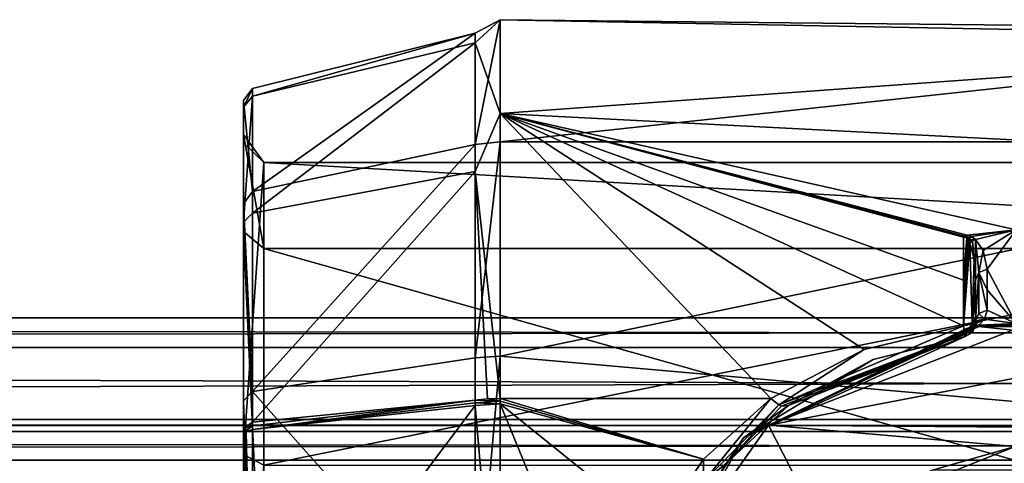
# Model space of a CAD drawing. Header units: millimetres. Extents: x -275 to 275, y -678 to 20.
# Tile 251 of 256: x -24 to 0, y 9 to 20. Entities that reach past the tile are written whole.
import ezdxf

# ---------------------------------------------------------------- set-up
doc = ezdxf.new("R2010")
doc.units = ezdxf.units.MM
doc.header["$LTSCALE"] = 65.185185
for name, color, linetype in [('1', 7, 'CONTINUOUS'), ('10', 7, 'CONTINUOUS'), ('15', 7, 'CONTINUOUS'), ('16', 7, 'CONTINUOUS'), ('17', 7, 'CONTINUOUS'), ('18', 7, 'CONTINUOUS'), ('19', 7, 'CONTINUOUS'), ('256', 7, 'CONTINUOUS'), ('266', 7, 'CONTINUOUS'), ('267', 7, 'CONTINUOUS'), ('271', 7, 'CONTINUOUS'), ('272', 7, 'CONTINUOUS'), ('273', 7, 'CONTINUOUS'), ('274', 7, 'CONTINUOUS'), ('275', 7, 'CONTINUOUS'), ('276', 7, 'CONTINUOUS'), ('277', 7, 'CONTINUOUS'), ('278', 7, 'CONTINUOUS'), ('279', 7, 'CONTINUOUS'), ('280', 7, 'CONTINUOUS'), ('282', 7, 'CONTINUOUS'), ('290', 7, 'CONTINUOUS'), ('291', 7, 'CONTINUOUS'), ('292', 7, 'CONTINUOUS'), ('293', 7, 'CONTINUOUS'), ('294', 7, 'CONTINUOUS'), ('295', 7, 'CONTINUOUS'), ('296', 7, 'CONTINUOUS'), ('297', 7, 'CONTINUOUS'), ('298', 7, 'CONTINUOUS'), ('299', 7, 'CONTINUOUS'), ('3', 7, 'CONTINUOUS'), ('300', 7, 'CONTINUOUS'), ('317', 7, 'CONTINUOUS'), ('5', 7, 'CONTINUOUS'), ('554', 7, 'CONTINUOUS'), ('555', 7, 'CONTINUOUS'), ('556', 7, 'CONTINUOUS'), ('557', 7, 'CONTINUOUS'), ('558', 7, 'CONTINUOUS'), ('559', 7, 'CONTINUOUS'), ('9', 7, 'CONTINUOUS')]:
    doc.layers.add(name, color=color, linetype=linetype)

msp = doc.modelspace()

# ---------------------------------------------------------------- linework, layer by layer
at = {"layer": '1', "linetype": 'Continuous'}
for points in [[(275, 12.5, -10), (275, 11.768, -11.768), (-275, 12.5, -10), (275, 12.5, -10)], [(-275, 12.5, -10), (275, 11.768, -11.768), (-275, 11.768, -11.768), (-275, 12.5, -10)], [(275, 10, -12.5), (-275, 10, -12.5), (-275, 11.768, -11.768), (275, 10, -12.5)], [(275, 11.768, -11.768), (275, 10, -12.5), (-275, 11.768, -11.768), (275, 11.768, -11.768)]]:
    msp.add_3dface(points, dxfattribs=at)
at = {"layer": '10', "linetype": 'Continuous'}
for points in [[(-275, 12.5, 10), (-275, 11.768, 11.768), (275, 12.5, 10), (-275, 12.5, 10)], [(275, 12.5, 10), (-275, 11.768, 11.768), (275, 11.768, 11.768), (275, 12.5, 10)], [(-275, 11.768, 11.768), (-275, 10, 12.5), (275, 11.768, 11.768), (-275, 11.768, 11.768)], [(-275, 10, 12.5), (275, 10, 12.5), (275, 11.768, 11.768), (-275, 10, 12.5)]]:
    msp.add_3dface(points, dxfattribs=at)
at = {"layer": '15', "linetype": 'Continuous'}
for points in [[(-275, 9, -10), (-275, -9, -10), (275, -9, -10), (-275, 9, -10)], [(-275, 9, -10), (275, -9, -10), (275, 9, -10), (-275, 9, -10)]]:
    msp.add_3dface(points, dxfattribs=at)
at = {"layer": '16', "linetype": 'Continuous'}
for points in [[(-275, 10, -9), (-275, 9.707, -9.707), (275, 10, -9), (-275, 10, -9)], [(-275, 9.707, -9.707), (275, 9.707, -9.707), (275, 10, -9), (-275, 9.707, -9.707)], [(-275, 9.707, -9.707), (-275, 9, -10), (275, 9.707, -9.707), (-275, 9.707, -9.707)], [(-275, 9, -10), (275, 9, -10), (275, 9.707, -9.707), (-275, 9, -10)]]:
    msp.add_3dface(points, dxfattribs=at)
at = {"layer": '17', "linetype": 'Continuous'}
for points in [[(-275, 10, 9), (-275, 10, -9), (275, 10, -9), (-275, 10, 9)], [(-275, 10, 9), (275, 10, -9), (275, 10, 9), (-275, 10, 9)]]:
    msp.add_3dface(points, dxfattribs=at)
at = {"layer": '18', "linetype": 'Continuous'}
for points in [[(-275, 9.707, 9.707), (-275, 10, 9), (275, 9.707, 9.707), (-275, 9.707, 9.707)], [(-275, 10, 9), (275, 10, 9), (275, 9.707, 9.707), (-275, 10, 9)], [(-275, 9, 10), (-275, 9.707, 9.707), (275, 9, 10), (-275, 9, 10)], [(-275, 9.707, 9.707), (275, 9.707, 9.707), (275, 9, 10), (-275, 9.707, 9.707)]]:
    msp.add_3dface(points, dxfattribs=at)
at = {"layer": '19', "linetype": 'Continuous'}
for points in [[(-275, -9, 10), (-275, 9, 10), (275, 9, 10), (-275, -9, 10)], [(-275, -9, 10), (275, 9, 10), (275, -9, 10), (-275, -9, 10)]]:
    msp.add_3dface(points, dxfattribs=at)
at = {"layer": '256', "linetype": 'Continuous'}
for points in [[(12.692, 19.572, 3.313), (12.692, 19.358, -4.393), (-12.692, 19.838, 0.693), (12.692, 19.572, 3.313)], [(-12.692, 19.838, 0.693), (12.692, 19.358, -4.393), (-12.692, 17.527, -9.319), (-12.692, 19.838, 0.693)], [(-12.692, 16.834, 10.519), (12.692, 19.572, 3.313), (-12.692, 19.838, 0.693), (-12.692, 16.834, 10.519)], [(12.692, 16.834, 10.519), (12.692, 19.572, 3.313), (-12.692, 16.834, 10.519), (12.692, 16.834, 10.519)], [(12.692, 19.358, -4.393), (12.692, 16.224, -11.436), (-12.692, 17.527, -9.319), (12.692, 19.358, -4.393)], [(-12.692, 17.527, -9.319), (12.692, 16.224, -11.436), (0, 14.67, -13.373), (-12.692, 17.527, -9.319)], [(-12.692, 10.519, -16.834), (-12.692, 17.527, -9.319), (-6.034, 10.519, -16.834), (-12.692, 10.519, -16.834)], [(-6.034, 10.519, -16.834), (-12.692, 17.527, -9.319), (-3.744, 11.718, -16.022), (-6.034, 10.519, -16.834)], [(-3.744, 11.718, -16.022), (-12.692, 17.527, -9.319), (-1.3, 12.302, -15.578), (-3.744, 11.718, -16.022)], [(-1.3, 12.302, -15.578), (-12.692, 17.527, -9.319), (-1.3, 13.43, -14.617), (-1.3, 12.302, -15.578)], [(-1.3, 13.43, -14.617), (-12.692, 17.527, -9.319), (-1.3, 14.483, -13.575), (-1.3, 13.43, -14.617)], [(-1.3, 14.483, -13.575), (-12.692, 17.527, -9.319), (-1.266, 14.512, -13.543), (-1.3, 14.483, -13.575)], [(-1.266, 14.512, -13.543), (-12.692, 17.527, -9.319), (-1.21, 14.534, -13.52), (-1.266, 14.512, -13.543)], [(-1.21, 14.534, -13.52), (-12.692, 17.527, -9.319), (0, 14.67, -13.373), (-1.21, 14.534, -13.52)], [(12.692, 9.319, 17.527), (12.692, 16.834, 10.519), (-12.692, 11.559, 16.137), (12.692, 9.319, 17.527)], [(-12.692, 11.559, 16.137), (12.692, 16.834, 10.519), (-12.692, 16.834, 10.519), (-12.692, 11.559, 16.137)], [(-12.692, 4.543, 19.323), (12.692, 9.319, 17.527), (-12.692, 11.559, 16.137), (-12.692, 4.543, 19.323)], [(-2, 0, 19.85), (12.692, 9.319, 17.527), (-12.692, 4.543, 19.323), (-2, 0, 19.85)], [(-2, 0, 19.85), (2, 0, 19.85), (12.692, 9.319, 17.527), (-2, 0, 19.85)]]:
    msp.add_3dface(points, dxfattribs=at)
at = {"layer": '266', "linetype": 'Continuous'}
for points in [[(-0.925, 12.32, -17.71), (0, 12.365, -17.706), (-0.921, 12.291, -17.792), (-0.925, 12.32, -17.71)], [(0, 12.365, -17.706), (0.921, 12.291, -17.792), (-0.921, 12.291, -17.792), (0, 12.365, -17.706)], [(-0.921, 12.291, -17.792), (0.919, 12.286, -17.879), (0, 12.331, -17.863), (-0.921, 12.291, -17.792)], [(-0.919, 12.286, -17.879), (-0.921, 12.291, -17.792), (0, 12.331, -17.863), (-0.919, 12.286, -17.879)], [(0.921, 12.291, -17.792), (0.919, 12.286, -17.879), (-0.921, 12.291, -17.792), (0.921, 12.291, -17.792)]]:
    msp.add_3dface(points, dxfattribs=at)
at = {"layer": '267', "linetype": 'Continuous'}
for points in [[(-1.21, 14.534, -13.52), (0, 14.67, -13.373), (-1.108, 14.503, -13.594), (-1.21, 14.534, -13.52)], [(-1.108, 14.503, -13.594), (0, 14.67, -13.373), (-1, 14.43, -13.749), (-1.108, 14.503, -13.594)], [(-1, 14.43, -13.749), (0, 14.67, -13.373), (-0.813, 14.159, -14.283), (-1, 14.43, -13.749)], [(-0.813, 14.159, -14.283), (0, 14.67, -13.373), (-0.716, 13.697, -15.161), (-0.813, 14.159, -14.283)], [(0, 14.67, -13.373), (0, 12.365, -17.706), (-0.716, 13.697, -15.161), (0, 14.67, -13.373)], [(-0.716, 13.697, -15.161), (0, 12.365, -17.706), (-0.717, 13.193, -16.105), (-0.716, 13.697, -15.161)], [(-0.717, 13.193, -16.105), (0, 12.365, -17.706), (-0.718, 12.69, -17.049), (-0.717, 13.193, -16.105)], [(-0.718, 12.69, -17.049), (0, 12.365, -17.706), (-0.784, 12.468, -17.455), (-0.718, 12.69, -17.049)], [(0, 12.365, -17.706), (-0.925, 12.32, -17.71), (-0.784, 12.468, -17.455), (0, 12.365, -17.706)]]:
    msp.add_3dface(points, dxfattribs=at)
at = {"layer": '271', "linetype": 'Continuous'}
for points in [[(-1.266, 14.512, -13.543), (-1.21, 14.534, -13.52), (-1.218, 14.47, -13.605), (-1.266, 14.512, -13.543)], [(-1.21, 14.534, -13.52), (-1.108, 14.503, -13.594), (-1.218, 14.47, -13.605), (-1.21, 14.534, -13.52)], [(-1.3, 14.483, -13.575), (-1.266, 14.512, -13.543), (-1.218, 14.47, -13.605), (-1.3, 14.483, -13.575)], [(-1.218, 14.47, -13.605), (-1.108, 14.503, -13.594), (-1.179, 14.424, -13.675), (-1.218, 14.47, -13.605)], [(-1.108, 14.503, -13.594), (-1, 14.43, -13.749), (-1.179, 14.424, -13.675), (-1.108, 14.503, -13.594)], [(-1.179, 14.424, -13.675), (-1, 14.43, -13.749), (-1.075, 14.397, -13.773), (-1.179, 14.424, -13.675)], [(-1.14, 14.348, -13.784), (-1.179, 14.424, -13.675), (-1.075, 14.397, -13.773), (-1.14, 14.348, -13.784)]]:
    msp.add_3dface(points, dxfattribs=at)
at = {"layer": '272', "linetype": 'Continuous'}
for points in [[(-1.3, 13.43, -14.617), (-1.3, 14.483, -13.575), (-1.218, 14.47, -13.605), (-1.3, 13.43, -14.617)], [(-1.3, 12.302, -15.578), (-1.3, 13.43, -14.617), (-1.218, 14.47, -13.605), (-1.3, 12.302, -15.578)], [(-1.3, 12.302, -15.578), (-1.218, 14.47, -13.605), (-1.179, 14.424, -13.675), (-1.3, 12.302, -15.578)], [(-1.3, 12.302, -15.578), (-1.179, 14.424, -13.675), (-1.14, 14.348, -13.784), (-1.3, 12.302, -15.578)], [(-1.3, 12.302, -15.578), (-1.14, 14.348, -13.784), (-1.088, 12.357, -15.647), (-1.3, 12.302, -15.578)], [(-1.088, 12.357, -15.647), (-1.14, 14.348, -13.784), (-1.038, 13.946, -14.342), (-1.088, 12.357, -15.647)], [(-1, 13.432, -15.02), (-1.088, 12.357, -15.647), (-1.038, 13.946, -14.342), (-1, 13.432, -15.02)], [(-1, 12.966, -15.424), (-1.088, 12.357, -15.647), (-1, 13.432, -15.02), (-1, 12.966, -15.424)], [(-1, 12.488, -15.813), (-1.088, 12.357, -15.647), (-1, 12.966, -15.424), (-1, 12.488, -15.813)]]:
    msp.add_3dface(points, dxfattribs=at)
at = {"layer": '273', "linetype": 'Continuous'}
for points in [[(-1.3, 12.302, -15.578), (-1.088, 12.357, -15.647), (-1.277, 12.088, -15.864), (-1.3, 12.302, -15.578)], [(-1.277, 12.088, -15.864), (-1.088, 12.357, -15.647), (-1.259, 12.041, -16.217), (-1.277, 12.088, -15.864)], [(-1.259, 12.041, -16.217), (-1.088, 12.357, -15.647), (-1.074, 12.141, -16.205), (-1.259, 12.041, -16.217)], [(-1.088, 12.357, -15.647), (-1, 12.488, -15.813), (-1.074, 12.141, -16.205), (-1.088, 12.357, -15.647)], [(-1.074, 12.141, -16.205), (-1, 12.488, -15.813), (-1, 12.336, -16.181), (-1.074, 12.141, -16.205)], [(-1, 12.336, -16.181), (-1, 12.488, -15.813), (-1, 12.364, -15.978), (-1, 12.336, -16.181)]]:
    msp.add_3dface(points, dxfattribs=at)
at = {"layer": '274', "linetype": 'Continuous'}
for points in [[(-3.744, 11.718, -16.022), (-1.3, 12.302, -15.578), (-5.836, 10.361, -17.014), (-3.744, 11.718, -16.022)], [(-1.3, 12.302, -15.578), (-1.277, 12.088, -15.864), (-5.836, 10.361, -17.014), (-1.3, 12.302, -15.578)], [(-5.836, 10.361, -17.014), (-1.277, 12.088, -15.864), (-5.77, 10.327, -17.105), (-5.836, 10.361, -17.014)], [(-5.77, 10.327, -17.105), (-1.277, 12.088, -15.864), (-5.603, 10.342, -17.495), (-5.77, 10.327, -17.105)], [(-1.277, 12.088, -15.864), (-1.259, 12.041, -16.217), (-5.603, 10.342, -17.495), (-1.277, 12.088, -15.864)], [(-5.603, 10.342, -17.495), (-1.259, 12.041, -16.217), (-3.516, 11.474, -16.678), (-5.603, 10.342, -17.495)], [(-6.034, 10.519, -16.834), (-3.744, 11.718, -16.022), (-5.836, 10.361, -17.014), (-6.034, 10.519, -16.834)]]:
    msp.add_3dface(points, dxfattribs=at)
at = {"layer": '275', "linetype": 'Continuous'}
for points in [[(-6.034, 10.519, -16.834), (-5.836, 10.361, -17.014), (-7.699, 8.458, -18.095), (-6.034, 10.519, -16.834)], [(-6.034, 10.519, -16.834), (-7.699, 8.458, -18.095), (-7.69, 9.02, -17.682), (-6.034, 10.519, -16.834)], [(-7.699, 8.458, -18.095), (-5.836, 10.361, -17.014), (-7.118, 8.934, -18.344), (-7.699, 8.458, -18.095)], [(-5.836, 10.361, -17.014), (-5.77, 10.327, -17.105), (-7.118, 8.934, -18.344), (-5.836, 10.361, -17.014)], [(-5.77, 10.327, -17.105), (-5.603, 10.342, -17.495), (-7.118, 8.934, -18.344), (-5.77, 10.327, -17.105)], [(-7.69, 9.02, -17.682), (-7.699, 8.458, -18.095), (-8.854, 7.293, -18.462), (-7.69, 9.02, -17.682)], [(-8.2, 7.295, -19.132), (-7.699, 8.458, -18.095), (-7.118, 8.934, -18.344), (-8.2, 7.295, -19.132)]]:
    msp.add_3dface(points, dxfattribs=at)
at = {"layer": '276', "linetype": 'Continuous'}
for points in [[(-1.059, 12.27, -17.87), (-1.025, 12.275, -17.878), (-6.703, 9.551, -19.391), (-1.059, 12.27, -17.87)], [(-1.091, 12.265, -17.859), (-1.059, 12.27, -17.87), (-6.703, 9.551, -19.391), (-1.091, 12.265, -17.859)], [(-1.221, 12.238, -17.775), (-1.091, 12.265, -17.859), (-6.703, 9.551, -19.391), (-1.221, 12.238, -17.775)], [(-1.259, 12.224, -17.704), (-1.221, 12.238, -17.775), (-6.703, 9.551, -19.391), (-1.259, 12.224, -17.704)], [(-1.259, 12.041, -16.217), (-1.259, 12.224, -17.704), (-6.703, 9.551, -19.391), (-1.259, 12.041, -16.217)], [(-3.516, 11.474, -16.678), (-1.259, 12.041, -16.217), (-6.703, 9.551, -19.391), (-3.516, 11.474, -16.678)], [(-5.603, 10.342, -17.495), (-3.516, 11.474, -16.678), (-6.703, 9.551, -19.391), (-5.603, 10.342, -17.495)], [(-7.118, 8.934, -18.344), (-5.603, 10.342, -17.495), (-6.703, 9.551, -19.391), (-7.118, 8.934, -18.344)], [(-8.5, 6.759, -20.484), (-7.118, 8.934, -18.344), (-6.703, 9.551, -19.391), (-8.5, 6.759, -20.484)], [(-8.2, 7.295, -19.132), (-7.118, 8.934, -18.344), (-8.5, 6.759, -20.484), (-8.2, 7.295, -19.132)]]:
    msp.add_3dface(points, dxfattribs=at)
at = {"layer": '277', "linetype": 'Continuous'}
for points in [[(-1.025, 12.275, -17.878), (-1.091, 12.265, -17.859), (-1.011, 12.277, -17.802), (-1.025, 12.275, -17.878)], [(-1.091, 12.265, -17.859), (-1.069, 12.267, -17.796), (-1.011, 12.277, -17.802), (-1.091, 12.265, -17.859)], [(-1.025, 12.275, -17.878), (-1.059, 12.27, -17.87), (-1.091, 12.265, -17.859), (-1.025, 12.275, -17.878)], [(-1.069, 12.267, -17.796), (-1.05, 12.285, -17.734), (-1, 12.299, -17.728), (-1.069, 12.267, -17.796)], [(-1.011, 12.277, -17.802), (-1.069, 12.267, -17.796), (-1, 12.299, -17.728), (-1.011, 12.277, -17.802)], [(-1, 12.299, -17.728), (-1.05, 12.285, -17.734), (-1.026, 12.292, -17.732), (-1, 12.299, -17.728)]]:
    msp.add_3dface(points, dxfattribs=at)
at = {"layer": '278', "linetype": 'Continuous'}
for points in [[(-0.919, 12.607, -17.005), (-0.784, 12.468, -17.455), (-1, 12.425, -16.908), (-0.919, 12.607, -17.005)], [(-0.718, 12.69, -17.049), (-0.784, 12.468, -17.455), (-0.919, 12.607, -17.005), (-0.718, 12.69, -17.049)], [(-0.784, 12.468, -17.455), (-0.925, 12.32, -17.71), (-1.042, 12.325, -17.352), (-0.784, 12.468, -17.455)], [(-1, 12.425, -16.908), (-0.784, 12.468, -17.455), (-1.042, 12.325, -17.352), (-1, 12.425, -16.908)], [(-1.137, 12.259, -17.613), (-1.042, 12.325, -17.352), (-1.097, 12.28, -17.674), (-1.137, 12.259, -17.613)], [(-1.042, 12.325, -17.352), (-1.05, 12.285, -17.734), (-1.097, 12.28, -17.674), (-1.042, 12.325, -17.352)], [(-1.026, 12.292, -17.732), (-1.05, 12.285, -17.734), (-1.042, 12.325, -17.352), (-1.026, 12.292, -17.732)], [(-0.925, 12.32, -17.71), (-0.963, 12.31, -17.721), (-1.042, 12.325, -17.352), (-0.925, 12.32, -17.71)], [(-1, 12.299, -17.728), (-1.026, 12.292, -17.732), (-1.042, 12.325, -17.352), (-1, 12.299, -17.728)], [(-0.963, 12.31, -17.721), (-1, 12.299, -17.728), (-1.042, 12.325, -17.352), (-0.963, 12.31, -17.721)]]:
    msp.add_3dface(points, dxfattribs=at)
at = {"layer": '279', "linetype": 'Continuous'}
for points in [[(-0.921, 12.291, -17.792), (-1.025, 12.275, -17.878), (-1.011, 12.277, -17.802), (-0.921, 12.291, -17.792)], [(-1.025, 12.275, -17.878), (-0.921, 12.291, -17.792), (-0.974, 12.281, -17.88), (-1.025, 12.275, -17.878)], [(-0.921, 12.291, -17.792), (-1.011, 12.277, -17.802), (-1, 12.299, -17.728), (-0.921, 12.291, -17.792)], [(-0.921, 12.291, -17.792), (-1, 12.299, -17.728), (-0.963, 12.31, -17.721), (-0.921, 12.291, -17.792)], [(-0.921, 12.291, -17.792), (-0.919, 12.286, -17.879), (-0.974, 12.281, -17.88), (-0.921, 12.291, -17.792)], [(-0.925, 12.32, -17.71), (-0.921, 12.291, -17.792), (-0.963, 12.31, -17.721), (-0.925, 12.32, -17.71)]]:
    msp.add_3dface(points, dxfattribs=at)
at = {"layer": '280', "linetype": 'Continuous'}
for points in [[(-6.703, 9.551, -19.391), (-1.025, 12.275, -17.878), (-6.093, 9.863, -19.497), (-6.703, 9.551, -19.391)], [(-0.974, 12.281, -17.88), (-0.919, 12.286, -17.879), (-6.093, 9.863, -19.497), (-0.974, 12.281, -17.88)], [(-6.093, 9.863, -19.497), (-0.919, 12.286, -17.879), (-0.09, 12.198, -18.128), (-6.093, 9.863, -19.497)], [(-1.025, 12.275, -17.878), (-0.974, 12.281, -17.88), (-6.093, 9.863, -19.497), (-1.025, 12.275, -17.878)], [(-0.919, 12.286, -17.879), (0, 12.331, -17.863), (-0.09, 12.198, -18.128), (-0.919, 12.286, -17.879)], [(-8.117, 6.997, -20.699), (-6.703, 9.551, -19.391), (-6.093, 9.863, -19.497), (-8.117, 6.997, -20.699)], [(-8.5, 6.759, -20.484), (-6.703, 9.551, -19.391), (-8.117, 6.997, -20.699), (-8.5, 6.759, -20.484)]]:
    msp.add_3dface(points, dxfattribs=at)
at = {"layer": '282', "linetype": 'Continuous'}
for points in [[(-6.093, 9.863, -19.497), (-0.09, 12.198, -18.128), (3.196, 11.631, -18.497), (-6.093, 9.863, -19.497)], [(-6.093, 9.863, -19.497), (3.196, 11.631, -18.497), (6.198, 9.765, -19.547), (-6.093, 9.863, -19.497)], [(-8.117, 6.997, -20.699), (-6.093, 9.863, -19.497), (-4.84, 7.407, -20.556), (-8.117, 6.997, -20.699)], [(-6.093, 9.863, -19.497), (6.198, 9.765, -19.547), (-0.028, 9.334, -19.756), (-6.093, 9.863, -19.497)], [(-4.84, 7.407, -20.556), (-6.093, 9.863, -19.497), (-0.028, 9.334, -19.756), (-4.84, 7.407, -20.556)]]:
    msp.add_3dface(points, dxfattribs=at)
at = {"layer": '290', "linetype": 'Continuous'}
for points in [[(-12.692, 10.519, -16.834), (-6.034, 10.519, -16.834), (-7.69, 9.02, -17.682), (-12.692, 10.519, -16.834)], [(-12.692, 10.519, -16.834), (-7.69, 9.02, -17.682), (-12.692, 10.451, -16.876), (-12.692, 10.519, -16.834)], [(-12.692, 10.451, -16.876), (-7.69, 9.02, -17.682), (-12.692, 10.383, -16.918), (-12.692, 10.451, -16.876)], [(-7.69, 9.02, -17.682), (-8.854, 7.293, -18.462), (-12.692, 10.383, -16.918), (-7.69, 9.02, -17.682)], [(-8.854, 7.293, -18.462), (-9.8, 3.339, -19.567), (-12.692, 10.383, -16.918), (-8.854, 7.293, -18.462)], [(-12.692, 10.383, -16.918), (-9.8, 3.339, -19.567), (-12.692, 3.158, -19.597), (-12.692, 10.383, -16.918)]]:
    msp.add_3dface(points, dxfattribs=at)
at = {"layer": '291', "linetype": 'Continuous'}
for points in [[(-12.998, 10.509, -16.818), (-12.692, 10.451, -16.876), (-13.299, 10.479, -16.77), (-12.998, 10.509, -16.818)], [(-13.299, 10.479, -16.77), (-12.692, 10.451, -16.876), (-13.299, 10.412, -16.813), (-13.299, 10.479, -16.77)], [(-12.692, 10.451, -16.876), (-12.692, 10.383, -16.918), (-13.299, 10.412, -16.813), (-12.692, 10.451, -16.876)], [(-13.299, 10.412, -16.813), (-12.692, 10.383, -16.918), (-13.299, 10.344, -16.854), (-13.299, 10.412, -16.813)], [(-12.692, 10.519, -16.834), (-12.692, 10.451, -16.876), (-12.998, 10.509, -16.818), (-12.692, 10.519, -16.834)], [(-12.692, 10.383, -16.918), (-12.692, 3.158, -19.597), (-13.299, 10.344, -16.854), (-12.692, 10.383, -16.918)], [(-13.299, 10.344, -16.854), (-12.692, 3.158, -19.597), (-13.299, 3.146, -19.524), (-13.299, 10.344, -16.854)]]:
    msp.add_3dface(points, dxfattribs=at)
at = {"layer": '292', "linetype": 'Continuous'}
for points in [[(-12.692, 16.834, 10.519), (-12.692, 19.838, 0.693), (-13.299, 16.77, 10.479), (-12.692, 16.834, 10.519)], [(-12.692, 19.838, 0.693), (-12.692, 17.527, -9.319), (-13.299, 19.269, -4.448), (-12.692, 19.838, 0.693)], [(-13.299, 16.77, 10.479), (-12.692, 19.838, 0.693), (-13.299, 19.504, 3.264), (-13.299, 16.77, 10.479)], [(-13.299, 19.504, 3.264), (-12.692, 19.838, 0.693), (-13.299, 19.269, -4.448), (-13.299, 19.504, 3.264)], [(-13.299, 19.269, -4.448), (-12.692, 17.527, -9.319), (-13.299, 16.099, -11.484), (-13.299, 19.269, -4.448)], [(-12.692, 17.527, -9.319), (-12.692, 10.519, -16.834), (-13.299, 16.099, -11.484), (-12.692, 17.527, -9.319)], [(-12.692, 11.559, 16.137), (-12.692, 16.834, 10.519), (-13.299, 11.516, 16.076), (-12.692, 11.559, 16.137)], [(-13.299, 11.516, 16.076), (-12.692, 16.834, 10.519), (-13.299, 16.77, 10.479), (-13.299, 11.516, 16.076)], [(-12.692, 10.519, -16.834), (-12.998, 10.509, -16.818), (-13.299, 16.099, -11.484), (-12.692, 10.519, -16.834)], [(-12.998, 10.509, -16.818), (-13.299, 10.479, -16.77), (-13.299, 16.099, -11.484), (-12.998, 10.509, -16.818)], [(-12.692, 4.543, 19.323), (-12.692, 11.559, 16.137), (-13.299, 4.526, 19.25), (-12.692, 4.543, 19.323)], [(-13.299, 4.526, 19.25), (-12.692, 11.559, 16.137), (-13.299, 11.516, 16.076), (-13.299, 4.526, 19.25)]]:
    msp.add_3dface(points, dxfattribs=at)
at = {"layer": '293', "linetype": 'Continuous'}
for points in [[(-13.299, 16.77, 10.479), (-13.299, 19.504, 3.264), (-18.773, 15.61, 9.754), (-13.299, 16.77, 10.479)], [(-13.299, 19.504, 3.264), (-13.299, 19.269, -4.448), (-18.773, 17.958, -4.038), (-13.299, 19.504, 3.264)], [(-18.773, 15.61, 9.754), (-13.299, 19.504, 3.264), (-18.773, 18.146, 3.09), (-18.773, 15.61, 9.754)], [(-18.773, 18.146, 3.09), (-13.299, 19.504, 3.264), (-18.773, 17.958, -4.038), (-18.773, 18.146, 3.09)], [(-13.299, 19.269, -4.448), (-13.299, 16.099, -11.484), (-18.773, 15.077, -10.56), (-13.299, 19.269, -4.448)], [(-18.773, 17.958, -4.038), (-13.299, 19.269, -4.448), (-18.773, 15.077, -10.56), (-18.773, 17.958, -4.038)], [(-13.299, 11.516, 16.076), (-13.299, 16.77, 10.479), (-18.773, 10.689, 14.985), (-13.299, 11.516, 16.076)], [(-13.299, 16.77, 10.479), (-18.773, 15.61, 9.754), (-18.773, 10.689, 14.985), (-13.299, 16.77, 10.479)], [(-13.299, 16.099, -11.484), (-13.299, 10.479, -16.77), (-18.773, 9.932, -15.497), (-13.299, 16.099, -11.484)], [(-18.773, 15.077, -10.56), (-13.299, 16.099, -11.484), (-18.773, 9.932, -15.497), (-18.773, 15.077, -10.56)], [(-13.299, 4.526, 19.25), (-13.299, 11.516, 16.076), (-18.773, 10.689, 14.985), (-13.299, 4.526, 19.25)], [(-18.773, 4.141, 17.935), (-13.299, 4.526, 19.25), (-18.773, 10.689, 14.985), (-18.773, 4.141, 17.935)], [(-18.773, 9.932, -15.497), (-13.299, 10.479, -16.77), (-18.773, 9.843, -15.554), (-18.773, 9.932, -15.497)], [(-18.773, 9.843, -15.554), (-13.299, 10.479, -16.77), (-18.773, 9.754, -15.61), (-18.773, 9.843, -15.554)]]:
    msp.add_3dface(points, dxfattribs=at)
at = {"layer": '294', "linetype": 'Continuous'}
for points in [[(-18.773, 15.61, 9.754), (-18.773, 18.146, 3.09), (-19, 17.846, 3.117), (-18.773, 15.61, 9.754)], [(-18.773, 18.146, 3.09), (-18.773, 17.958, -4.038), (-19, 17.687, -3.92), (-18.773, 18.146, 3.09)], [(-19, 17.846, 3.117), (-18.773, 18.146, 3.09), (-19, 17.687, -3.92), (-19, 17.846, 3.117)], [(-18.773, 17.958, -4.038), (-18.773, 15.077, -10.56), (-19, 14.852, -10.372), (-18.773, 17.958, -4.038)], [(-19, 17.687, -3.92), (-18.773, 17.958, -4.038), (-19, 14.852, -10.372), (-19, 17.687, -3.92)], [(-19, 15.307, 9.689), (-18.773, 15.61, 9.754), (-19, 17.846, 3.117), (-19, 15.307, 9.689)], [(-18.773, 10.689, 14.985), (-18.773, 15.61, 9.754), (-19, 15.307, 9.689), (-18.773, 10.689, 14.985)], [(-19, 10.458, 14.792), (-18.773, 10.689, 14.985), (-19, 15.307, 9.689), (-19, 10.458, 14.792)], [(-18.773, 15.077, -10.56), (-18.773, 9.932, -15.497), (-19, 14.852, -10.372), (-18.773, 15.077, -10.56)], [(-18.773, 9.932, -15.497), (-19, 9.775, -15.252), (-19, 14.852, -10.372), (-18.773, 9.932, -15.497)], [(-18.773, 4.141, 17.935), (-18.773, 10.689, 14.985), (-19, 10.458, 14.792), (-18.773, 4.141, 17.935)], [(-19, 4.033, 17.661), (-18.773, 4.141, 17.935), (-19, 10.458, 14.792), (-19, 4.033, 17.661)], [(-18.773, 9.932, -15.497), (-18.773, 9.843, -15.554), (-19, 9.775, -15.252), (-18.773, 9.932, -15.497)], [(-18.773, 9.843, -15.554), (-18.773, 9.754, -15.61), (-19, 9.688, -15.308), (-18.773, 9.843, -15.554)], [(-19, 9.775, -15.252), (-18.773, 9.843, -15.554), (-19, 9.688, -15.308), (-19, 9.775, -15.252)], [(-19, 9.688, -15.308), (-18.773, 9.754, -15.61), (-18.936, 9.698, -15.52), (-19, 9.688, -15.308)], [(-19, 9.6, -15.363), (-19, 9.688, -15.308), (-18.936, 9.698, -15.52), (-19, 9.6, -15.363)]]:
    msp.add_3dface(points, dxfattribs=at)
at = {"layer": '295', "linetype": 'Continuous'}
for points in [[(-19, 15.307, 9.689), (-19, 17.846, 3.117), (-19, 14.629, 9.141), (-19, 15.307, 9.689)], [(-19, 17.846, 3.117), (-19, 17.687, -3.92), (-19, 17.013, 2.848), (-19, 17.846, 3.117)], [(-19, 14.629, 9.141), (-19, 17.846, 3.117), (-19, 17.013, 2.848), (-19, 14.629, 9.141)], [(-19, 17.687, -3.92), (-19, 14.852, -10.372), (-19, 16.805, -3.891), (-19, 17.687, -3.92)], [(-19, 17.013, 2.848), (-19, 17.687, -3.92), (-19, 16.805, -3.891), (-19, 17.013, 2.848)], [(-19, 9.775, -15.252), (-19, 9.688, -15.308), (-19, 16.805, -3.891), (-19, 9.775, -15.252)], [(-19, 14.852, -10.372), (-19, 9.775, -15.252), (-19, 16.805, -3.891), (-19, 14.852, -10.372)], [(-19, 9.688, -15.308), (-19, 9.6, -15.363), (-19, 16.805, -3.891), (-19, 9.688, -15.308)], [(-19, 9.6, -15.363), (-19, 9.141, -14.629), (-19, 16.805, -3.891), (-19, 9.6, -15.363)], [(-19, 10.458, 14.792), (-19, 15.307, 9.689), (-19, 14.629, 9.141), (-19, 10.458, 14.792)], [(-19, 3.891, 16.805), (-19, 10.458, 14.792), (-19, 14.629, 9.141), (-19, 3.891, 16.805)], [(-19, 4.033, 17.661), (-19, 10.458, 14.792), (-19, 3.891, 16.805), (-19, 4.033, 17.661)], [(-19, 9.6, -15.363), (-19, 3.012, -17.864), (-19, 9.141, -14.629), (-19, 9.6, -15.363)], [(-19, 9.141, -14.629), (-19, 3.012, -17.864), (-19, 2.848, -17.013), (-19, 9.141, -14.629)]]:
    msp.add_3dface(points, dxfattribs=at)
at = {"layer": '296', "linetype": 'Continuous'}
for points in [[(-19, 9.6, -15.363), (-18.936, 9.698, -15.52), (-18.773, 3.038, -18.154), (-19, 9.6, -15.363)], [(-18.936, 9.698, -15.52), (-18.773, 9.754, -15.61), (-18.773, 3.038, -18.154), (-18.936, 9.698, -15.52)], [(-19, 3.012, -17.864), (-19, 9.6, -15.363), (-18.773, 3.038, -18.154), (-19, 3.012, -17.864)]]:
    msp.add_3dface(points, dxfattribs=at)
at = {"layer": '297', "linetype": 'Continuous'}
for points in [[(-13.299, 10.479, -16.77), (-13.299, 10.412, -16.813), (-18.773, 9.754, -15.61), (-13.299, 10.479, -16.77)], [(-13.299, 10.412, -16.813), (-13.299, 10.344, -16.854), (-18.773, 9.754, -15.61), (-13.299, 10.412, -16.813)], [(-13.299, 10.344, -16.854), (-13.299, 3.146, -19.524), (-18.773, 3.038, -18.154), (-13.299, 10.344, -16.854)], [(-18.773, 9.754, -15.61), (-13.299, 10.344, -16.854), (-18.773, 3.038, -18.154), (-18.773, 9.754, -15.61)]]:
    msp.add_3dface(points, dxfattribs=at)
at = {"layer": '298', "linetype": 'Continuous'}
msp.add_3dface([(-19, 9.141, -14.629), (-19, 2.848, -17.013), (-18.5, 8.876, -14.205), (-19, 9.141, -14.629)], dxfattribs=at)
at = {"layer": '299', "linetype": 'Continuous'}
for points in [[(-19, 14.629, 9.141), (-19, 17.013, 2.848), (-18.5, 14.205, 8.876), (-19, 14.629, 9.141)], [(-19, 17.013, 2.848), (-19, 16.805, -3.891), (-18.5, 16.321, -3.768), (-19, 17.013, 2.848)], [(-18.5, 14.205, 8.876), (-19, 17.013, 2.848), (-18.5, 16.321, -3.768), (-18.5, 14.205, 8.876)], [(-19, 16.805, -3.891), (-19, 9.141, -14.629), (-18.5, 16.321, -3.768), (-19, 16.805, -3.891)], [(-19, 9.141, -14.629), (-18.5, 8.876, -14.205), (-18.5, 16.321, -3.768), (-19, 9.141, -14.629)], [(-19, 3.891, 16.805), (-19, 14.629, 9.141), (-18.5, 3.768, 16.321), (-19, 3.891, 16.805)], [(-18.5, 3.768, 16.321), (-19, 14.629, 9.141), (-18.5, 14.205, 8.876), (-18.5, 3.768, 16.321)]]:
    msp.add_3dface(points, dxfattribs=at)
at = {"layer": '3', "linetype": 'Continuous'}
for points in [[(275, 12.5, -10), (-275, 12.5, -10), (275, 12.5, 10), (275, 12.5, -10)], [(-275, 12.5, -10), (-275, 12.5, 10), (275, 12.5, 10), (-275, 12.5, -10)]]:
    msp.add_3dface(points, dxfattribs=at)
at = {"layer": '300', "linetype": 'Continuous'}
for points in [[(-18.5, 16.321, -3.768), (-18.5, 8.876, -14.205), (18.5, 16.321, -3.768), (-18.5, 16.321, -3.768)], [(18.5, 16.321, -3.768), (-18.5, 8.876, -14.205), (18.5, 8.876, -14.205), (18.5, 16.321, -3.768)], [(-18.5, 14.205, 8.876), (-18.5, 16.321, -3.768), (18.5, 14.205, 8.876), (-18.5, 14.205, 8.876)], [(18.5, 14.205, 8.876), (-18.5, 16.321, -3.768), (18.5, 16.321, -3.768), (18.5, 14.205, 8.876)], [(-18.5, 3.768, 16.321), (-18.5, 14.205, 8.876), (18.5, 3.768, 16.321), (-18.5, 3.768, 16.321)], [(-18.5, 14.205, 8.876), (18.5, 14.205, 8.876), (18.5, 3.768, 16.321), (-18.5, 14.205, 8.876)]]:
    msp.add_3dface(points, dxfattribs=at)
at = {"layer": '317', "linetype": 'Continuous'}
for points in [[(-4.84, 7.407, -20.556), (-0.028, 9.334, -19.756), (-2.071, 8.75, -19.896), (-4.84, 7.407, -20.556)], [(-2.071, 8.75, -19.896), (-0.028, 9.334, -19.756), (2.069, 8.751, -19.895), (-2.071, 8.75, -19.896)]]:
    msp.add_3dface(points, dxfattribs=at)
at = {"layer": '5', "linetype": 'Continuous'}
for points in [[(-275, 10, -12.5), (275, 10, -12.5), (-275, -10, -12.5), (-275, 10, -12.5)], [(-275, -10, -12.5), (275, 10, -12.5), (275, -10, -12.5), (-275, -10, -12.5)]]:
    msp.add_3dface(points, dxfattribs=at)
at = {"layer": '554', "linetype": 'Continuous'}
for points in [[(-1, 12.425, -16.908), (-1, 13.432, -15.02), (-0.918, 13.614, -15.117), (-1, 12.425, -16.908)], [(-0.919, 12.607, -17.005), (-1, 12.425, -16.908), (-0.918, 13.614, -15.117), (-0.919, 12.607, -17.005)], [(-0.718, 12.69, -17.049), (-0.919, 12.607, -17.005), (-0.918, 13.614, -15.117), (-0.718, 12.69, -17.049)], [(-0.716, 13.697, -15.161), (-0.717, 13.193, -16.105), (-0.918, 13.614, -15.117), (-0.716, 13.697, -15.161)], [(-0.717, 13.193, -16.105), (-0.718, 12.69, -17.049), (-0.918, 13.614, -15.117), (-0.717, 13.193, -16.105)]]:
    msp.add_3dface(points, dxfattribs=at)
at = {"layer": '555', "linetype": 'Continuous'}
for points in [[(-1, 12.966, -15.424), (-1, 13.432, -15.02), (-1, 12.425, -16.908), (-1, 12.966, -15.424)], [(-1, 12.488, -15.813), (-1, 12.966, -15.424), (-1, 12.425, -16.908), (-1, 12.488, -15.813)], [(-1, 12.364, -15.978), (-1, 12.488, -15.813), (-1, 12.425, -16.908), (-1, 12.364, -15.978)], [(-1, 12.336, -16.181), (-1, 12.364, -15.978), (-1, 12.425, -16.908), (-1, 12.336, -16.181)]]:
    msp.add_3dface(points, dxfattribs=at)
at = {"layer": '556', "linetype": 'Continuous'}
for points in [[(-1, 12.336, -16.181), (-1, 12.425, -16.908), (-1.042, 12.325, -17.352), (-1, 12.336, -16.181)], [(-1.259, 12.224, -17.704), (-1.074, 12.141, -16.205), (-1.199, 12.236, -17.684), (-1.259, 12.224, -17.704)], [(-1.259, 12.041, -16.217), (-1.074, 12.141, -16.205), (-1.259, 12.224, -17.704), (-1.259, 12.041, -16.217)], [(-1.074, 12.141, -16.205), (-1.137, 12.259, -17.613), (-1.199, 12.236, -17.684), (-1.074, 12.141, -16.205)], [(-1.074, 12.141, -16.205), (-1.042, 12.325, -17.352), (-1.137, 12.259, -17.613), (-1.074, 12.141, -16.205)], [(-1.074, 12.141, -16.205), (-1, 12.336, -16.181), (-1.042, 12.325, -17.352), (-1.074, 12.141, -16.205)]]:
    msp.add_3dface(points, dxfattribs=at)
at = {"layer": '557', "linetype": 'Continuous'}
for points in [[(-1.259, 12.224, -17.704), (-1.199, 12.236, -17.684), (-1.177, 12.245, -17.721), (-1.259, 12.224, -17.704)], [(-1.199, 12.236, -17.684), (-1.137, 12.259, -17.613), (-1.177, 12.245, -17.721), (-1.199, 12.236, -17.684)], [(-1.097, 12.28, -17.674), (-1.05, 12.285, -17.734), (-1.177, 12.245, -17.721), (-1.097, 12.28, -17.674)], [(-1.137, 12.259, -17.613), (-1.097, 12.28, -17.674), (-1.177, 12.245, -17.721), (-1.137, 12.259, -17.613)]]:
    msp.add_3dface(points, dxfattribs=at)
at = {"layer": '558', "linetype": 'Continuous'}
for points in [[(-1.221, 12.238, -17.775), (-1.259, 12.224, -17.704), (-1.177, 12.245, -17.721), (-1.221, 12.238, -17.775)], [(-1.221, 12.238, -17.775), (-1.05, 12.285, -17.734), (-1.069, 12.267, -17.796), (-1.221, 12.238, -17.775)], [(-1.05, 12.285, -17.734), (-1.221, 12.238, -17.775), (-1.177, 12.245, -17.721), (-1.05, 12.285, -17.734)], [(-1.091, 12.265, -17.859), (-1.221, 12.238, -17.775), (-1.069, 12.267, -17.796), (-1.091, 12.265, -17.859)]]:
    msp.add_3dface(points, dxfattribs=at)
at = {"layer": '559', "linetype": 'Continuous'}
for points in [[(-1.14, 14.348, -13.784), (-1.075, 14.397, -13.773), (-1.038, 13.946, -14.342), (-1.14, 14.348, -13.784)], [(-1.075, 14.397, -13.773), (-1, 14.43, -13.749), (-1, 13.432, -15.02), (-1.075, 14.397, -13.773)], [(-1.075, 14.397, -13.773), (-1, 13.432, -15.02), (-1.038, 13.946, -14.342), (-1.075, 14.397, -13.773)], [(-1, 14.43, -13.749), (-0.813, 14.159, -14.283), (-0.918, 13.614, -15.117), (-1, 14.43, -13.749)], [(-1, 13.432, -15.02), (-1, 14.43, -13.749), (-0.918, 13.614, -15.117), (-1, 13.432, -15.02)], [(-0.813, 14.159, -14.283), (-0.716, 13.697, -15.161), (-0.918, 13.614, -15.117), (-0.813, 14.159, -14.283)]]:
    msp.add_3dface(points, dxfattribs=at)
at = {"layer": '9', "linetype": 'Continuous'}
for points in [[(-275, 10, 12.5), (-275, -10, 12.5), (275, -10, 12.5), (-275, 10, 12.5)], [(-275, 10, 12.5), (275, -10, 12.5), (275, 10, 12.5), (-275, 10, 12.5)]]:
    msp.add_3dface(points, dxfattribs=at)

doc.saveas('drawing.dxf')
